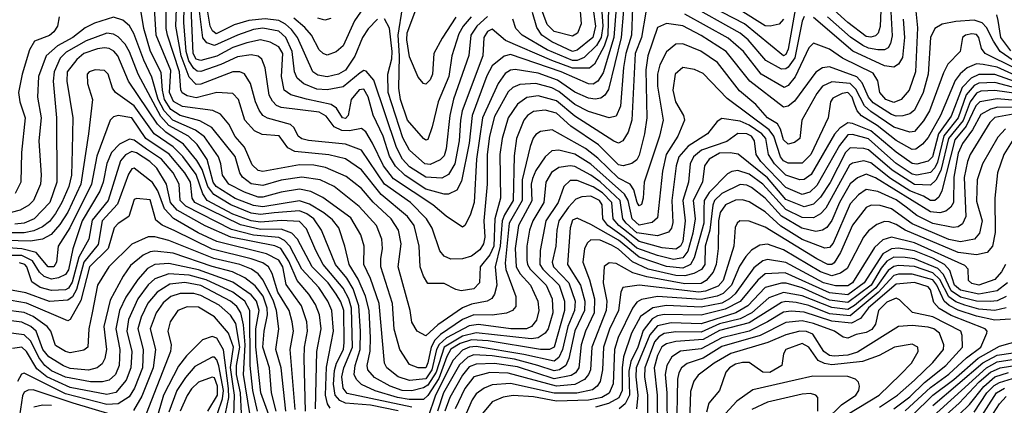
# Model space of a CAD drawing. Extents: x 501367 to 657802, y 482273 to 547541.
# Tile 96 of 256: x 544046 to 548337, y 510131 to 511813. Entities that reach past the tile are written whole.
import ezdxf

# ---------------------------------------------------------------- set-up
doc = ezdxf.new("R2010")
doc.units = 0

msp = doc.modelspace()

# ---------------------------------------------------------------- linework, layer by layer
at = {"layer": '0CON20XD'}
for points in [[(548375, 511635.5), (548319, 511675), (548289.1, 511719.1), (548259.5, 511779.5), (548240, 511800), (548205, 511810.5), (548125.1, 511804.9), (548066.4, 511793.6), (548033.3, 511775), (548014.8, 511735), (548004.3, 511575), (547983.2, 511495), (547945, 511418.8), (547925, 511402.6), (547895, 511394.2), (547865, 511392.9), (547845, 511399.3), (547765, 511450.8), (547744.7, 511475), (547717.8, 511537.8), (547693.4, 511563.4), (547575, 511607), (547545, 511602.5), (547515.7, 511584.3), (547421.8, 511458.2), (547395, 511436.3), (547375, 511432.1), (547227.8, 511545), (547125.2, 511675), (547015, 511744.8), (546935, 511785.8), (546865, 511796.5), (546825, 511779.1), (546782.7, 511655), (546773.8, 511595), (546779, 511385), (546769.2, 511315), (546745, 511221.5), (546735, 511202.5), (546713.6, 511186.4), (546675, 511176), (546655, 511180.3), (546567.5, 511267.5), (546448.2, 511348.2), (546385, 511405.4), (546335, 511418.9), (546285, 511412.5), (546258.8, 511395), (546242.1, 511375), (546210.5, 511295), (546201.3, 511218.7), (546196.9, 511025), (546157.9, 510962.1), (546147.8, 510935), (546140.1, 510825), (546118.1, 510735), (546125.2, 510655), (546114.8, 510615.2), (546102.8, 510597.2), (546083.3, 510585), (546015, 510572.8), (545975, 510556.4), (545867.7, 510482.3), (545815, 510433.6), (545777.3, 510455), (545755, 510493.8), (545747, 510545), (545694.8, 510735), (545707.5, 510835), (545696.8, 510895), (545665.2, 510945), (545586.4, 511016.4), (545535, 511076.1), (545468.7, 511128.7), (545378.5, 511168.5), (545327.8, 511177.8), (545265, 511179.6), (545105, 511150.2), (545085, 511155.6), (545059.5, 511179.5), (545025, 511257.1), (544985, 511303.6), (544957.2, 511357.2), (544921.2, 511401.2), (544887.3, 511417.3), (544755, 511433.8), (544715.8, 511455.8), (544698.9, 511495), (544705, 511591.5), (544639.9, 511745), (544619.8, 512075)], [(546775, 511845.7), (546755.5, 511735.5), (546728.5, 511665), (546713.1, 511375), (546697.1, 511322.9), (546674.8, 511285.2), (546655, 511274.1), (546635, 511283.8), (546465, 511392.6), (546385, 511459.1), (546305, 511481), (546256.2, 511473.8), (546215.6, 511444.4), (546174.2, 511385), (546148.9, 511295), (546138.3, 511225), (546141.5, 511035), (546116.1, 510945), (546111.3, 510825), (546095, 510786.7), (546053, 510735), (546049.6, 510665), (546025, 510638.7), (545969.7, 510629.7), (545945.8, 510635.8), (545895, 510662.7), (545825, 510662.5), (545805, 510694.4), (545791.6, 510735), (545786.4, 510825), (545764.4, 510915), (545735.1, 510955.1), (545620.5, 511050.5), (545535, 511158), (545465, 511205.5), (545393.1, 511223.1), (545245, 511238.2), (545214.5, 511254.5), (545176.5, 511306.5), (545102.9, 511312.9), (545068.9, 511328.9), (545027.6, 511375), (544998.9, 511465), (544975, 511490.9), (544905, 511494.8), (544815, 511472.2), (544775, 511480.8), (544753.9, 511493.9), (544747.5, 511507.5), (544742.1, 511585), (544689.4, 511745), (544684.7, 511774.7), (544682.4, 512107.6)], [(546716.4, 511865), (546711.4, 511745), (546687.2, 511665), (546676.6, 511605), (546663.6, 511436.4), (546645, 511391.8), (546615, 511384.8), (546525, 511413.2), (546465, 511443.3), (546395, 511500.1), (546365, 511515.6), (546295, 511534.6), (546225, 511529.8), (546195, 511517.3), (546175, 511498.8), (546115, 511390.3), (546093.3, 511305), (546083.1, 511225), (546083.6, 511095), (546068.9, 510935), (546073.1, 510865), (546067.6, 510835), (546051.1, 510808.9), (546015, 510781.9), (545975, 510769.3), (545925, 510768.8), (545895, 510780.9), (545876.7, 510805), (545843.9, 510903.9), (545818.8, 510945), (545748.4, 511015), (545634.9, 511095), (545535, 511243.5), (545465, 511270.5), (545305, 511285.5), (545275, 511293.3), (545259.2, 511305), (545241.7, 511341.7), (545226.4, 511356.4), (545125, 511383.6), (545105, 511395.9), (545088.8, 511418.8), (545073, 511455), (545052.3, 511535), (545025, 511576.8), (545005, 511585.2), (544975, 511586.1), (544835, 511531.9), (544815, 511530.8), (544785, 511562.4), (544750.1, 511655), (544726.1, 511785), (544737.1, 512095)], [(546570.8, 512015), (546586.6, 511785), (546579.8, 511735), (546558.9, 511701.1), (546505, 511647.9), (546475, 511635.5), (546455, 511634.9), (546345, 511682), (546235.3, 511745), (546208.2, 511775), (546195.4, 511815)], [(548071.6, 511581.6), (548010.6, 511415), (547985, 511371.8), (547945, 511325.7), (547925, 511322.9), (547855, 511343.9), (547755, 511413.3), (547728, 511438), (547690.1, 511510.1), (547665, 511535.1), (547585, 511541.6), (547545, 511522.9), (547519.1, 511490.9), (547453.8, 511375), (547445.4, 511295), (547423, 511277), (547395, 511270.8), (547375, 511288.8), (547361.7, 511335), (547348.3, 511358.3), (547305, 511385.2), (547253.8, 511443.8), (547182.7, 511502.7), (547086.4, 511626.4), (547014.7, 511675.3), (546935, 511708.2), (546905, 511705.9), (546865, 511672.3), (546835, 511616.5), (546824.6, 511575), (546825, 511522.5), (546850, 511375), (546833.3, 511305), (546767.1, 511105), (546763.1, 511035), (546755, 511007.3), (546745, 511001.8), (546736.7, 511015), (546721.6, 511071.6), (546705.6, 511095.6), (546655, 511122.2), (546565, 511209.2), (546511.8, 511251.8), (546366.9, 511333.1), (546315, 511324.7), (546295, 511311.8), (546283.9, 511296.1), (546270.1, 511259.9), (546236.1, 511115), (546236.2, 511025), (546178.2, 510925), (546160.7, 510750.7), (546163.7, 510723.7), (546208.4, 510605), (546207.5, 510562.5), (546193.5, 510545), (546166.7, 510533.3), (546105, 510524.1), (546025, 510525.6), (545975, 510505.3), (545879.8, 510440.3), (545854.5, 510415.5), (545838.3, 510385), (545825, 510316.4), (545815, 510294.8), (545782, 510295), (545745, 510309.2), (545703, 510375), (545677.2, 510462.8), (545670.6, 510575), (545619.3, 510735), (545619.3, 510769.3), (545626.4, 510815), (545624, 510855), (545600.9, 510915), (545525, 510998.5), (545415.9, 511085), (545355, 511114.2), (545275, 511126.7), (545185, 511113.8), (545105, 511089.9), (545055, 511096.4), (545016.5, 511126.5), (545005.5, 511145.5), (544985, 511216.9), (544883, 511343), (544831.3, 511371.3), (544745, 511395.5), (544705, 511421.6), (544676.6, 511465), (544667.6, 511505), (544662.3, 511582.3), (544615.4, 511675), (544586.7, 511775), (544561.2, 511935)], [(546677.2, 511855), (546667.1, 511735), (546611.5, 511508.5), (546596.2, 511483.8), (546579, 511471), (546553.1, 511466.9), (546525, 511471.5), (546465, 511496.4), (546389.6, 511549.6), (546305, 511579.6), (546204.6, 511595.4), (546185, 511593.4), (546161.7, 511578.3), (546130.5, 511535), (546062.3, 511385), (546036.5, 511205), (546026, 511015), (546009, 510961), (545985, 510916), (545975, 510908), (545905, 510955.9), (545846.1, 511006.1), (545675, 511118.3), (545630.5, 511175), (545583.5, 511275), (545553.5, 511323.4), (545535, 511338.9), (545482.3, 511327.7), (545449.4, 511329.4), (545416.1, 511346.1), (545381.6, 511391.6), (545350.2, 511410.2), (545185, 511429.7), (545165, 511439.3), (545147.1, 511457.1), (545133.5, 511483.5), (545115, 511602.9), (545100.6, 511640.6), (545084.3, 511654.3), (545055, 511659.8), (544995, 511651.5), (544922.5, 511617.5), (544835, 511587.6), (544818.8, 511588.8), (544805, 511599.7), (544783.1, 511633.1), (544770.8, 511675), (544761.1, 511801.1), (544764, 511935)], [(546480.6, 511945), (546492, 511795), (546476, 511754), (546455, 511741.3), (546375, 511762.1), (546345, 511792.5), (546315, 511870.2)], [(546644.6, 511865), (546634.6, 511735), (546588, 511582), (546565, 511544.4), (546545, 511532.2), (546525, 511533.2), (546404.8, 511585), (546185, 511660.7), (546156.6, 511653.4), (546105, 511612.1), (546081.3, 511568.7), (546017.5, 511395), (546004.9, 511275), (545971.8, 511108.2), (545950.5, 511069.5), (545915, 511052.6), (545895, 511052.6), (545815, 511074.1), (545725, 511133.3), (545683.7, 511173.7), (545657.3, 511217.3), (545629.1, 511305), (545586.7, 511396.7), (545565, 511477.3), (545545, 511510.6), (545525, 511506.7), (545491, 511465), (545477, 511395), (545465, 511381.6), (545452.6, 511385), (545426.5, 511426.5), (545403.6, 511443.6), (545295, 511466.7), (545227.5, 511485), (545198.8, 511505), (545186.1, 511565), (545192.1, 511665), (545175, 511695.2), (545137.3, 511715), (545095, 511724.8), (545035, 511712.8), (544975, 511692.2), (544905, 511654.7), (544835, 511635.8), (544815, 511641), (544801.3, 511665), (544793.6, 511865)], [(546612.3, 511865), (546609, 511745), (546592.3, 511697.7), (546550.7, 511619.3), (546528.9, 511601.1), (546455, 511601.5), (546365.3, 511635), (546162.7, 511722.7), (546105, 511771.3), (546085, 511761.6), (546069, 511735), (546063.4, 511655), (545974.5, 511415.5), (545966.3, 511375), (545961.4, 511285), (545942.3, 511185), (545915, 511138.1), (545885, 511121.7), (545815, 511125.7), (545745, 511171.8), (545714.3, 511204.3), (545687.9, 511255), (545588.7, 511548.7), (545555, 511589.3), (545545, 511591.2), (545529.3, 511580.7), (545455, 511520.9), (545385, 511506.6), (545340.3, 511510.3), (545283.9, 511533.9), (545255, 511558.1), (545242.9, 511585), (545233.1, 511675), (545205.9, 511735), (545175, 511763.8), (545105, 511776), (545065, 511770.9), (544995, 511746.3), (544895, 511699.9), (544861.7, 511711.7), (544844.1, 511734.1), (544828.1, 511861.9)], [(545544.7, 511865.3), (545505, 511808.7), (545455, 511699.1), (545425, 511672.5), (545385, 511659.1), (545368.5, 511665), (545351.3, 511681.3), (545317.4, 511745), (545288.7, 511778.7), (545240, 511820)], [(546012.9, 511825), (545978.7, 511785), (545959.1, 511750.9), (545928.4, 511655), (545916.6, 511565), (545869.6, 511455), (545843.8, 511346.2), (545825, 511290), (545815, 511287.9), (545805, 511295.5), (545736.5, 511375), (545705.7, 511465), (545698.5, 511515), (545700.8, 511655), (545694.8, 511745.2), (545714.3, 511865)], [(545946.2, 511823.8), (545886.9, 511733.1), (545851.2, 511665), (545845.2, 511574.9), (545835, 511551.2), (545815, 511531.2), (545804.8, 511534.8), (545782.3, 511562.3), (545745, 511650.8), (545732.9, 511725), (545735, 511756.4), (545780.7, 511879.3)], [(547465, 511827.2), (547455, 511806.2), (547423.1, 511646.9), (547394.6, 511605.4), (547385, 511598.1), (547365, 511597.2), (547296.9, 511635), (547219.8, 511725), (547185, 511754.9), (546951, 511885)], [(547430.8, 511889.2), (547395.1, 511684.9), (547385, 511661.3), (547375, 511655.6), (547205, 511794.4), (547010.2, 511895)], [(546297.6, 510502.4), (546276.6, 510475), (546255, 510464.6), (546186.7, 510465), (546045, 510482.7), (546005, 510477.6), (545905.4, 510424.6), (545873.7, 510396.3), (545862.3, 510375), (545842, 510285), (545815, 510246.9), (545745, 510238.6), (545695, 510254.5), (545646.3, 510295), (545636.2, 510315), (545612.9, 510575), (545574.1, 510684.1), (545544.8, 510745), (545546.4, 510825), (545533, 510875), (545489, 510949), (545367.1, 511037.1), (545315, 511063.3), (545265, 511074.3), (545185, 511061), (545105, 511038.6), (545085, 511039.3), (545025, 511060.2), (544957.3, 511095), (544928.9, 511135), (544923, 511185), (544912.1, 511215), (544851.6, 511301.6), (544811.8, 511331.8), (544712.6, 511375), (544675.8, 511415.8), (544648.9, 511465), (544621.9, 511561.9), (544586.7, 511636.7), (544543.5, 511753.5), (544525, 511786), (544495, 511811.8), (544455, 511823.5), (544371.7, 511798.3), (544331.7, 511778.3), (544277.6, 511735), (544210.7, 511699.3), (544160.4, 511655), (544127.4, 511565), (544123.5, 511475), (544138.8, 511385), (544129.3, 511285), (544139.4, 511135), (544136.8, 511095), (544105.7, 511025), (544085.3, 511004.7), (544048.1, 510981.9), (543975, 510963.7)], [(544218.2, 511825), (544210.8, 511785), (544195, 511760), (544175, 511743.8), (544110, 511720), (544088.2, 511681.8), (544056.2, 511575), (544041.2, 511495), (544046.4, 511455), (544068.9, 511385), (544053.3, 511233.3), (544051.3, 511105), (544026.3, 511055)], [(545605, 511815.7), (545565, 511773.3), (545540, 511735), (545506.2, 511653.8), (545465, 511593.4), (545435, 511576), (545385, 511564.3), (545345, 511570.7), (545322.9, 511585), (545256.9, 511735), (545230.7, 511770.7), (545204.2, 511794.2), (545175, 511809.3), (545115, 511816.8), (545045, 511810.1), (544979.8, 511790.2), (544901.8, 511751.8), (544885.5, 511765), (544876.4, 511785), (544864.9, 511855.1)], [(545402.2, 511817.8), (545375, 511810.8), (545345, 511819.5)], [(546085, 511827.4), (546037.9, 511785), (546012.5, 511745), (546003.2, 511656.8), (545936.8, 511466.8), (545919.6, 511395), (545905, 511249.4), (545895, 511219.1), (545878.4, 511201.6), (545835, 511181.4), (545811.4, 511185), (545745, 511243.4), (545715, 511298.2), (545651.6, 511495), (545650.6, 511575), (545667.1, 511642.9), (545668.6, 511675), (545656.8, 511776.8), (545635, 511817.2)], [(546545, 511857.5), (546554.7, 511785), (546543.3, 511735), (546475, 511680.6), (546455, 511674.9), (546365, 511716.7), (546321.8, 511745), (546299.5, 511779.5), (546280.1, 511845)], [(547950.4, 511850.4), (547958, 511778), (547949.9, 511585), (547921.6, 511505), (547887.1, 511465), (547855, 511451.8), (547820.6, 511465), (547794.4, 511495), (547785.8, 511545.8), (547765, 511579.4), (547631.6, 511645), (547575, 511684), (547505, 511711.2), (547485, 511690.5), (547425, 511563.7), (547395, 511526.7), (547377.6, 511517.6), (547277.7, 511575), (547199.5, 511675), (547132.6, 511732.6), (546945, 511837.6)], [(547373.8, 511815), (547356.1, 511793.9), (547315.8, 511784.2), (547295, 511786.9), (547185, 511854.9)], [(547895.6, 511815), (547902.2, 511735), (547892.5, 511647.5), (547875, 511618.6), (547855, 511606), (547815, 511611.7), (547675.8, 511675.8), (547505, 511823)], [(547842.6, 511847.4), (547847.4, 511742.6), (547841.1, 511708.9), (547829.8, 511690.2), (547815, 511681.4), (547785, 511681.6), (547745, 511688.7), (547719.9, 511699.9), (547666.9, 511736.9), (547565.8, 511825)], [(547798.7, 511855), (547796.2, 511783.8), (547786.6, 511755), (547775, 511742.6), (547755, 511736.4), (547735, 511739.3), (547655, 511801.1), (547594.9, 511855)], [(548365, 511676.7), (548322.1, 511735), (548309.9, 511810.1), (548303.7, 511835)], [(545552.9, 510607.1), (545521.1, 510681.1), (545481.5, 510745), (545463.2, 510825), (545436, 510905), (545409.5, 510939.5), (545370.7, 510970.7), (545308.8, 511008.8), (545265, 511023), (545105, 510997.3), (545065, 511001.9), (544985, 511033.4), (544902.2, 511085), (544888.5, 511105), (544863.1, 511203.1), (544818.8, 511268.8), (544780.7, 511305), (544695, 511351.3), (544660.2, 511390.2), (544562.6, 511575), (544525, 511672.8), (544505, 511706.2), (544475, 511738.4), (544455, 511750.2), (544425, 511753.9), (544335, 511721.2), (544248.6, 511671.4), (544222.8, 511645), (544196, 511585), (544192, 511545), (544206.2, 511385), (544207.7, 511105), (544177.2, 511015), (544108.9, 510945), (544065, 510926.1), (544025, 510921.4)], [(548385, 511599.9), (548252.6, 511665), (548237.4, 511687.4), (548225, 511736.1), (548215, 511748.6), (548195, 511751.4), (548166.9, 511745), (548154.5, 511735), (548144.5, 511675), (548090.4, 511619.6), (548071.6, 511581.6)], [(548393.5, 511513.5), (548295, 511539.1), (548225.8, 511535.8), (548205, 511525.5), (548171, 511485), (548135.7, 511385), (548073.6, 511306.4), (548045, 511191.3), (548033.5, 511166.5), (548015, 511145.9), (547955, 511135.1), (547935, 511138.7), (547865, 511186.5), (547815, 511231), (547745, 511294), (547675, 511312.9), (547655, 511310.9), (547618, 511265), (547519.5, 511090.5), (547488.7, 511061.3), (547455, 511051.2), (547385, 511080.5), (547275.7, 511195), (547255.4, 511225), (547247.9, 511285), (547235, 511304.5), (547214.3, 511315.7), (547175, 511316.9), (547127.6, 511282.4), (547016.7, 511243.3), (546982.2, 511215), (546967.7, 511185), (546960.3, 511105), (546935.1, 511025), (546946, 510935), (546936.2, 510845), (546924.8, 510825), (546905, 510812.6), (546845, 510817.8), (546745, 510845.1), (546656.9, 510915), (546632.4, 510945), (546626.8, 511015), (546585, 511058.4), (546545, 511084.4), (546475, 511112.3), (546445, 511111.7), (546417.6, 511085), (546392.8, 511015), (546339.1, 510935), (546313.7, 510806.3), (546312.4, 510745), (546325.4, 510725), (546396.4, 510655), (546420.2, 510585), (546419.5, 510545), (546375.1, 510385), (546355.3, 510374.7), (546316, 510374), (546087.9, 510412.1), (546015, 510416.4), (545965, 510399.9), (545924.8, 510375.2), (545906.5, 510343.5), (545872.2, 510247.8), (545825, 510174.1), (545805, 510156.8), (545743.4, 510156.6), (545691.6, 510165), (545594.3, 510194.3), (545535, 510221.3), (545512.9, 510242.9), (545504, 510265), (545507.1, 510305), (545529.7, 510375), (545531.5, 510455), (545524.4, 510565), (545498.6, 510638.6), (545471.3, 510685), (545422.3, 510745), (545361.2, 510895), (545327.1, 510945), (545296.7, 510966.7), (545265, 510979.4), (545155, 510971.1), (545095, 510962.9), (545055, 510969.7), (544965.2, 511005), (544891.2, 511051.2), (544866.1, 511086.1), (544840.3, 511160.3), (544818.4, 511198.4), (544760.2, 511270.2), (544682.3, 511322.3), (544646.8, 511356.8), (544520.3, 511545), (544473.8, 511655), (544456.2, 511676.2), (544435, 511687.3), (544415, 511691), (544385, 511686.3), (544325, 511665.7), (544295, 511639.3), (544253, 511585), (544251.3, 511545), (544277.7, 511385), (544275.1, 511245)], [(548385, 511569.6), (548305, 511606.3), (548245, 511618.1), (548215, 511620.1), (548175, 511602.8), (548143.7, 511576.3), (548122.5, 511547.5), (548058.8, 511395), (548005, 511299.7), (547980.1, 511269.9), (547951.3, 511248.7), (547935, 511247.3), (547865, 511285.9), (547781.9, 511351.9), (547713.7, 511393.7), (547695.1, 511415.1), (547683.9, 511445), (547673.3, 511475), (547655, 511495.7), (547629.5, 511490.5), (547589.7, 511470.3), (547579.2, 511455), (547568.6, 511385), (547493.3, 511225), (547455, 511187), (547395, 511187.4), (547375, 511197.3), (547360.6, 511215), (547331.6, 511305), (547312, 511332), (547128.9, 511468.9), (547025, 511578.2), (546985.9, 511595.9), (546935, 511604.8), (546901.7, 511575), (546891.5, 511505), (546904, 511455), (546938.8, 511395), (546943.5, 511375), (546914.3, 511305), (546863.4, 511225), (546847.2, 511152.8), (546825, 510948.5), (546801.9, 510928.1), (546745, 510917.3), (546714.7, 510945), (546697.3, 511025), (546681.6, 511051.6), (546535, 511182.9), (546465, 511226.8), (546395, 511244.5), (546365, 511240.9), (546335.6, 511214.4), (546295, 511155.3), (546280.1, 511119.9), (546275.1, 511095), (546277.2, 511022.8), (546219.1, 510915), (546204.7, 510815), (546208.7, 510735), (546226.4, 510705), (546272.2, 510655), (546304.4, 510585), (546308.2, 510545), (546297.6, 510502.4)], [(545755, 510122.2), (545473.1, 510183.1), (545455, 510206.2), (545450, 510255), (545458.1, 510295), (545495.8, 510385), (545491.7, 510555), (545479.8, 510595), (545455, 510641.9), (545367.6, 510745), (545335.9, 510805.9), (545295, 510900.6), (545265, 510933.2), (545185, 510937.7), (545095, 510929.8), (545055, 510935.7), (544975, 510965.3), (544863.2, 511025), (544844.1, 511054.1), (544815, 511138.4), (544756.6, 511216.6), (544715, 511258.8), (544632.1, 511315), (544545, 511438), (544463.8, 511495), (544450.4, 511515), (544430.7, 511575), (544415, 511591.5), (544375, 511594.7), (544348.1, 511585), (544339.6, 511575), (544340.8, 511535), (544362.9, 511465), (544345.2, 511315), (544311.6, 511095), (544255, 510972.8), (544220.8, 510919.2), (544183.5, 510876.5), (544144.5, 510855.5), (544092.8, 510847.2), (543985, 510849.9)], [(548385, 511542), (548295, 511573.9), (548225, 511573.7), (548191.6, 511558.4), (548153.2, 511516.8), (548105, 511391.9), (548049.8, 511315), (548023.9, 511215), (548005, 511195.5), (547955, 511183.6), (547935, 511186.2), (547865, 511234.6), (547755, 511329), (547675, 511360.8), (547655, 511363), (547620, 511340), (547596.3, 511313.7), (547495, 511137.3), (547465, 511115.6), (547445, 511115.2), (547385, 511134.6), (547334.6, 511185), (547309.5, 511225), (547297.7, 511295), (547279.9, 511315), (547225, 511352.3), (547185, 511371.1), (547105, 511382.3), (547085, 511368.9), (547043.6, 511315), (546958.8, 511261.2), (546917.6, 511215), (546906.3, 511175), (546887.3, 511025), (546891.8, 510928.2), (546886.1, 510903.9), (546873.5, 510886.5), (546825, 510870), (546735, 510883.9), (546688.8, 510925), (546674.9, 510945), (546662.3, 511025), (546575, 511105.8), (546535, 511135.1), (546465, 511173), (546445, 511175.7), (546395, 511168.3), (546363.7, 511146.3), (546339.3, 511105), (546329.5, 511015), (546281.7, 510935), (546268, 510895), (546255.7, 510825), (546256, 510764), (546258.4, 510745), (546270, 510725), (546340.5, 510655), (546366.3, 510595), (546368.9, 510535), (546349.4, 510465), (546336.3, 510445), (546305, 510425.4), (546275, 510420.8), (546035, 510447.4), (545975, 510432.7), (545895, 510384.7), (545861.3, 510275), (545825, 510218.6), (545805, 510206.7), (545755, 510193.6), (545712.7, 510195), (545660.8, 510215), (545592.4, 510252.4), (545563.5, 510285), (545559.4, 510305), (545573.3, 510366.7), (545574.9, 510425), (545569.3, 510545), (545552.9, 510607.1)], [(548505, 511475.3), (548295, 511504.4), (548235, 511500.7), (548215, 511492.4), (548188.3, 511455), (548157.2, 511372.8), (548093.8, 511295), (548059.4, 511155), (548037.5, 511112.5), (548015, 511091.3), (547945, 511094), (547847.3, 511157.3), (547745, 511245.6), (547725, 511251.6), (547665, 511253.5), (547645, 511233.7), (547577.8, 511102.2), (547535, 511039.5), (547505, 511007.9), (547465, 510996.1), (547385, 511029), (547305, 511123.6), (547176.5, 511226.5), (547142.6, 511232.6), (547095, 511230.4), (547050.5, 511205), (547030.6, 511175), (547021, 511105), (546980.9, 511025), (546989.8, 510945), (546978.7, 510881.3), (546957.1, 510802.9), (546935, 510774.6), (546895, 510767.6), (546825, 510784.2), (546735, 510816.8), (546679.8, 510865), (546608.5, 510915), (546587.5, 510945), (546584.3, 511005), (546573, 511025), (546535, 511043), (546495, 511040), (546469.5, 511030.5), (546436.9, 510995), (546395.7, 510935), (546386.3, 510895), (546382.7, 510825), (546366.6, 510755), (546371.7, 510735), (546439.3, 510665), (546466.4, 510585), (546464, 510545), (546434.7, 510475.3), (546411.5, 510375), (546395, 510339.7), (546375, 510324.1), (546242.6, 510352.6), (546035, 510387), (546005.6, 510384.4), (545975, 510372.1), (545935, 510328.4), (545857.5, 510175), (545825, 510076.1)], [(548485, 511451.7), (548305, 511468), (548229.8, 511455), (548212.7, 511437.3), (548171.1, 511348.9), (548121.2, 511288.8), (548065, 511067.1), (548051.2, 511038.8), (548034.4, 511025), (548015, 511024.6), (547983.8, 511043.8), (547925, 511066.7), (547840.2, 511120.2), (547755, 511188.6), (547725, 511197.6), (547675, 511187.8), (547661.5, 511178.5), (547558.4, 510991.6), (547535, 510965.9), (547505, 510948.7), (547455, 510950.4), (547385, 510984.7), (547285, 511096.1), (547225, 511139.3), (547175, 511154.6), (547149.3, 511150.7), (547129.8, 511140.2), (547050.8, 511059.2), (547028.3, 511025), (547026.9, 510986.9), (547026.6, 510925), (546985.1, 510774.9), (546968.4, 510745), (546935, 510729.2), (546865, 510736.4), (546745, 510776.8), (546655, 510851.3), (546535, 510920.2), (546475, 510947), (546455, 510938.2), (546444.3, 510905), (546432.5, 510745), (546490.2, 510655), (546508.7, 510585), (546506.7, 510545), (546465, 510456.5), (546438.8, 510335), (546425.8, 510305), (546397.5, 510285), (546375, 510280.6), (546303.3, 510305), (546202.1, 510332.1), (546105, 510346.8), (546025, 510350.5), (545998.9, 510341.1), (545962.9, 510307.1), (545892.7, 510185), (545866.5, 510105)], [(548553, 511427), (548308.6, 511431.4), (548277.1, 511422.9), (548235, 511400), (548197.9, 511332.1), (548155, 511273), (548135, 511231.4), (548116, 511126), (548114.6, 511015.4), (548104.1, 510995.9), (548081.6, 510978.4), (548055, 510971), (548015, 510974.4), (547775, 511122.7), (547735, 511139.1), (547697, 511123), (547665, 511097.8), (547618.5, 511015), (547585, 510937.4), (547563.2, 510906.8), (547544.9, 510895.1), (547515, 510889.4), (547453.8, 510903.8), (547365.8, 510955.8), (547295, 511034.6), (547235, 511080.6), (547215, 511091.9), (547185, 511094.5), (547105, 511054.4), (547074, 511025), (547066.5, 511003.5), (547053.7, 510895), (547032.8, 510825), (547031.4, 510745), (547016.7, 510723.3), (546984.1, 510705.9), (546945, 510696), (546905, 510697), (546785.3, 510725.3), (546716.6, 510756.6), (546655, 510811.4), (546625, 510829.1), (546575, 510850.7), (546535, 510853), (546520.1, 510839.9), (546507, 510815), (546500, 510755), (546528.3, 510678.3), (546550.4, 510595), (546548.9, 510535), (546512.1, 510455), (546492.7, 510395), (546482.7, 510295), (546467.3, 510272.7), (546449.4, 510260.6), (546375, 510246.5), (546215, 510298.6), (546115, 510313.2), (546035, 510311.1), (546005, 510298.2), (545975, 510262.9), (545920.4, 510165), (545898.3, 510105)], [(545695, 510106.7), (545575, 510131), (545465, 510140.4), (545441.5, 510151.5), (545420.6, 510175), (545413.4, 510223.4), (545417.1, 510282.9), (545426.1, 510315), (545456.6, 510375), (545460.2, 510405), (545458, 510545), (545445, 510582.3), (545424.6, 510615.4), (545389.5, 510665), (545320.8, 510735), (545255.7, 510855.7), (545231.7, 510881.7), (545185, 510899.9), (545095, 510898.3), (545008.1, 510918.1), (544808.9, 511015), (544797.2, 511035), (544789.4, 511105), (544765.4, 511145), (544696.7, 511226.7), (544594.9, 511295), (544535, 511384.4), (544475, 511394.8), (544455, 511390), (544439.3, 511375), (544382.6, 511217.4), (544358.7, 511095), (544264.6, 510905.4), (544213.2, 510825), (544205.6, 510755), (544193.9, 510735), (544169.8, 510735), (544117.8, 510797.8), (544055, 510814.2), (543895, 510825.3)], [(548375, 511400.3), (548295, 511386.1), (548273.8, 511365), (548187.5, 511225), (548175.5, 511195), (548162.4, 511125), (548168.4, 510955), (548155, 510922.5), (548135, 510909.6), (548113.1, 510906.9), (548025, 510924.5), (547955, 510958.9), (547909.3, 510995), (547865, 511027.7), (547785, 511064.3), (547735, 511073), (547701.4, 511048.6), (547665, 511009.5), (547591.2, 510838.8), (547575, 510819.4), (547555, 510817), (547455, 510854.6), (547362.8, 510912.8), (547295, 510975.2), (547225, 511019), (547195, 511027.3), (547165, 511025.2), (547121.6, 511005), (547098.6, 510971.4), (547090.4, 510935), (547090.3, 510815), (547081.5, 510745), (547068.1, 510711.9), (547038, 510675), (547015, 510663), (546945, 510660.6), (546779.2, 510690.8), (546718.4, 510708.4), (546645, 510750.2), (546615, 510751.8), (546593.2, 510736.8), (546587.8, 510665), (546604.3, 510585), (546601.4, 510545), (546539.7, 510385), (546533.2, 510285), (546525, 510264.7), (546506.6, 510243.4), (546465, 510222.2), (546385, 510214.6), (546175, 510271.2), (546095, 510274.2), (546025, 510255.5), (545985, 510204.8), (545943.7, 510115)], [(548342.3, 511337.7), (548308.8, 511301.2), (548241.1, 511185), (548219, 511115), (548215, 511021.2), (548240.2, 510935), (548228.5, 510881.5), (548206.2, 510855), (548145, 510843.7), (548095, 510854), (547935, 510921.9), (547845, 510987.9), (547795, 511002.6), (547755.7, 511004.3), (547735, 510994.2), (547675, 510917.2), (547623, 510797), (547595, 510752.4), (547585, 510744.9), (547566.9, 510745), (547519.4, 510770.6), (547295, 510907.4), (547225, 510934.7), (547184.2, 510935), (547171.8, 510925), (547163.6, 510906.4), (547158.5, 510825), (547111.3, 510675), (547090, 510650), (547035, 510628.8), (547005.6, 510624.4), (546745.5, 510654.5), (546674.4, 510645), (546665.3, 510624.7), (546655.1, 510545), (546616.7, 510463.3), (546590, 510385), (546585.9, 510285), (546574.8, 510235), (546562.7, 510215), (546541.5, 510198.5), (546473.9, 510183.9), (546375, 510184.1), (546184.6, 510225.4), (546105, 510219.5), (546069.3, 510205), (546035, 510181.1), (546017.8, 510155), (545992.1, 510095)], [(545399.1, 510119.1), (545387.7, 510137.7), (545378.6, 510175), (545382.8, 510297.2), (545413.3, 510455), (545406, 510545), (545388.5, 510585), (545349.7, 510645), (545274.9, 510724.9), (545223, 510825), (545199.9, 510849.9), (545175, 510863.1), (545065, 510872.7), (544968.3, 510898.3), (544769.2, 510999.2), (544744.9, 511025), (544741.4, 511095), (544714.3, 511145), (544664.3, 511205), (544598.8, 511248.8), (544545, 511288), (544525, 511291.4), (544480.3, 511269.7), (544446.2, 511233.8), (544425, 511185.4), (544408.9, 511105), (544394.7, 511065.3), (544318.2, 510935), (544276.8, 510813.2), (544258.4, 510721.6), (544245, 510701.5), (544215, 510686.4), (544185, 510680.6), (544152.2, 510692.2), (544131.6, 510711.6), (544101.5, 510761.5), (544055, 510784), (543855, 510785.1)], [(548377.9, 511295), (548333.9, 511225), (548307.1, 511145), (548295.8, 511035), (548296.6, 510885), (548284.8, 510825.2), (548262.1, 510797.9), (548215, 510787), (548135, 510797.9), (547905, 510894.7), (547865, 510920.4), (547835, 510931.5), (547815, 510933.3), (547780.4, 510919.6), (547745, 510892.5), (547723.5, 510865), (547652.4, 510727.6), (547622.7, 510707.3), (547585, 510695.6), (547535, 510713.3), (547375, 510809.6), (547305, 510833.8), (547270.7, 510829.3), (547235, 510807.1), (547209.7, 510780.3), (547182.7, 510737.3), (547147.9, 510655), (547111.4, 510618.6), (547085, 510606.6), (547015, 510591.9), (546825, 510606), (546755, 510592.5), (546735, 510580.4), (546715.8, 510554.2), (546654, 510426), (546637.8, 510375), (546632.1, 510225), (546615, 510183.9), (546582.5, 510165), (546525, 510153), (546385, 510148.9), (546285, 510167.9), (546195.7, 510174.3), (546153.4, 510166.6), (546105, 510146.1), (546062.8, 510095)], [(544275.1, 511245), (544271.5, 511135), (544260.3, 511085), (544230.1, 511015), (544201.7, 510968.3), (544175, 510932.8), (544145, 510909.3), (544107.7, 510892.3), (544065, 510883.8), (543985, 510883.4)], [(545334.7, 510115), (545340.1, 510365), (545359.1, 510465), (545352.2, 510525), (545335, 510570.3), (545305.9, 510615.9), (545255, 510675.7), (545219.3, 510759.3), (545183.8, 510815), (545157.1, 510827), (544966.5, 510865), (544853.5, 510913.5), (544732.4, 510982.4), (544703.3, 511015), (544686.2, 511095), (544642.7, 511165), (544613, 511195), (544555, 511231.9), (544535, 511237.9), (544506.7, 511223.3), (544485, 511196.8), (544430.7, 511025), (544361.4, 510938.6), (544346.8, 510855), (544303.5, 510776.5), (544275, 510668.1), (544258.7, 510641.3), (544245, 510634.6), (544185, 510632.2), (544135, 510645.1), (544099.3, 510669.3), (544077.4, 510735), (544068.8, 510745), (544045, 510753)], [(545291.8, 510105), (545285.7, 510335), (545287.1, 510385), (545300.7, 510455), (545297.3, 510495), (545274.2, 510565), (545207.4, 510657.4), (545192.2, 510735), (545175, 510764.8), (545121, 510791), (544905, 510845.7), (544823.9, 510883.9), (544716, 510946), (544677.5, 510987.5), (544647.1, 511067), (544625, 511103.1), (544545, 511165.3), (544535, 511162.4), (544520.2, 511139.8), (544472.2, 511007.8), (544405.6, 510935), (544387.1, 510832.9), (544325, 510756), (544293.2, 510636.8), (544275.4, 510604.6), (544255, 510589), (544175, 510584.4), (544072, 510622), (543985, 510637.4)], [(545246.9, 510113.1), (545224.5, 510375), (545238.5, 510455), (545233.8, 510495), (545219.4, 510545), (545170.9, 510625), (545145.7, 510705.7), (545129.8, 510735), (545105, 510751.9), (545055, 510769.5), (544885, 510812.4), (544721.5, 510891.5), (544667.1, 510917.1), (544638.9, 510938.9), (544615, 511026.8), (544555, 511032.9), (544545, 511029.1), (544521.8, 510955), (544475, 510924.6), (544458.1, 510905), (544430.9, 510815), (544350.1, 510735), (544312.5, 510587.5), (544265.2, 510504.8), (544255, 510500), (544075, 510576.9), (543940.1, 510600.1)], [(545204.9, 510105.1), (545185.1, 510295), (545162.3, 510375), (545174.8, 510465), (545164.5, 510545), (545151.8, 510585), (545107.1, 510677.1), (545085, 510703.8), (545055.8, 510725), (545005.5, 510745.5), (544891.8, 510771.8), (544695, 510850.1), (544634.1, 510865.9), (544605, 510865.2), (544535, 510833.3), (544433.8, 510735), (544385.5, 510654.5), (544362.2, 510535), (544347.3, 510465), (544342.3, 510385), (544325, 510370.9), (544265, 510359.8), (544245, 510365.2), (544202.2, 510392.2), (544180.8, 510455), (544164.8, 510475), (544105, 510517.7), (544065, 510535.3), (543973.3, 510546.7)], [(548341.7, 510745), (548325, 510713.1), (548295, 510680.4), (548225, 510655.6), (548195, 510662.1), (548180.4, 510675), (548179.2, 510725), (548165, 510740.5), (547945, 510839.2), (547845.4, 510864.6), (547807.5, 510852.5), (547771.2, 510818.8), (547674.8, 510665), (547655, 510652.1), (547601.6, 510651.6), (547548.8, 510665), (547385, 510753.7), (547305, 510767.7), (547285, 510761.2), (547245, 510730.4), (547163.1, 510616.9), (547138.9, 510595), (547105, 510576.7), (547015, 510559), (546865, 510566.4), (546805, 510556.8), (546751.3, 510518.7), (546712.3, 510445), (546677.8, 510342.2), (546671.8, 510295), (546671.7, 510195), (546656.5, 510163.5), (546611.6, 510138.4), (546555, 510122.5)], [(545162.9, 510105), (545142.7, 510185), (545134.9, 510294.9), (545105.6, 510385), (545110.7, 510455), (545126.1, 510525), (545124.9, 510555), (545106.5, 510606.5), (545072.6, 510652.6), (545027.6, 510687.6), (544973.2, 510713.2), (544885, 510736.2), (544715, 510794.4), (544635, 510803.7), (544615, 510801.1), (544584.5, 510785.5), (544529.1, 510740.9), (544497.1, 510695), (544440.2, 510589.8), (544413, 510475), (544424.5, 510375), (544416.9, 510335), (544405, 510311.2), (544383.5, 510295), (544345, 510284.3), (544265, 510291.1), (544237, 510303), (544172.1, 510342.1), (544147.2, 510375), (544117.4, 510455), (544094.8, 510474.8), (544055, 510493), (543985, 510502.6)], [(548351, 510665), (548305, 510630.1), (548225, 510615.3), (548145, 510633.6), (548119.6, 510655), (548098.7, 510718.7), (548075.8, 510745.8), (548025, 510772.8), (547945, 510804.1), (547875, 510816.3), (547845, 510813.6), (547807.7, 510792.3), (547726.5, 510665), (547655, 510613.5), (547575, 510621.1), (547381.2, 510708.8), (547295, 510704), (547262.9, 510677.1), (547185.6, 510584.4), (547119.9, 510549.9), (547015, 510523.6), (546855, 510527.4), (546825, 510521.1), (546802.2, 510507.8), (546762.6, 510457.4), (546739.1, 510385), (546708.4, 510321.6), (546700.7, 510279.3), (546703.1, 510175), (546685, 510137.7), (546658.7, 510115)], [(545161.4, 510005), (545097.3, 510185), (545074.7, 510385.3), (545074.9, 510465.1), (545088.8, 510545), (545077.8, 510585), (545055, 510612.9), (544975, 510668.8), (544825, 510721.5), (544695, 510749.4), (544635, 510744.8), (544602.2, 510727.8), (544560.1, 510679.9), (544507.7, 510602.3), (544480.8, 510545), (544465.3, 510465), (544482.1, 510375), (544478.6, 510305), (544463.7, 510265), (544435, 510240.7), (544407, 510233), (544355, 510233.8), (544245, 510253.4), (544185, 510282), (544154.6, 510305), (544129.7, 510339.7), (544095, 510410.2), (544065, 510439), (543985, 510448.8)], [(548345, 510605.6), (548305, 510586.8), (548276.4, 510583.6), (548215, 510584.6), (548145, 510602.7), (548105, 510630.7), (548071.3, 510701.3), (548047.2, 510727.2), (547945, 510770.3), (547903.9, 510776.1), (547855, 510776.5), (547825, 510759.1), (547800.5, 510729.5), (547756, 510655), (547655, 510579.8), (547575, 510590), (547455, 510642.7), (547386, 510664), (547365, 510664.4), (547295, 510645.4), (547218.6, 510565), (547166, 510534), (547015, 510486.5), (546885, 510491.1), (546825, 510478.2), (546792, 510438), (546731.8, 510295), (546730.2, 510255), (546740.2, 510175), (546733.8, 510116.2)], [(545082.4, 510105), (545062, 510195), (545050.7, 510305), (545048.7, 510545), (545027.1, 510585), (544975, 510624.7), (544858.7, 510678.7), (544785, 510698.6), (544695.5, 510704.5), (544635, 510682.4), (544605, 510656.3), (544560.8, 510595), (544519.5, 510505), (544512, 510455), (544534.6, 510365.4), (544530.3, 510295), (544509.4, 510240.6), (544465, 510186.5), (544425, 510177.4), (544265, 510208.4), (544164.6, 510254.6), (544120.5, 510290.5), (544074.8, 510365), (544055, 510384.8), (544015, 510378.1)], [(548344.2, 510555.8), (548295.3, 510544.7), (548225, 510551), (548165, 510567.2), (548125, 510582.9), (548095, 510604.2), (548055, 510679.9), (548025, 510709), (547945, 510736.1), (547875, 510741.5), (547855, 510737.1), (547830.6, 510719.4), (547776.7, 510643.3), (547683.4, 510566.6), (547655, 510548.6), (547585, 510557.5), (547455, 510609.1), (547375, 510623.7), (547310.6, 510599.4), (547236.8, 510535), (547185, 510508.5), (547095, 510486.7), (547015, 510450.6), (546905, 510451.4), (546855, 510444.4), (546830.4, 510429.6), (546812.4, 510407.6), (546770.1, 510295), (546768.4, 510255), (546781.9, 510175), (546782.2, 510035)], [(548363, 510507), (548295, 510502.7), (548215, 510519.1), (548135, 510546.2), (548095.9, 510565.9), (548074.7, 510584.7), (548042.6, 510655), (548025, 510678.3), (547935, 510703), (547875, 510702.5), (547855, 510696.5), (547787.5, 510622.6), (547665, 510520.9), (547575, 510530.3), (547485, 510565.7), (547429.6, 510579.6), (547385, 510584.3), (547365, 510578.8), (547225, 510490.1), (547095, 510457.2), (547025, 510418.1), (546905, 510409.9), (546865, 510399.5), (546844.5, 510385.5), (546825, 510348), (546811.1, 510295), (546824.3, 510175), (546825.5, 510025)], [(545048.9, 510095), (545020.6, 510265), (545028.5, 510395), (545021.6, 510481.6), (545009.3, 510535), (544991.6, 510561.6), (544964.1, 510585), (544835, 510653.3), (544765, 510666.5), (544700, 510660), (544645, 510624.1), (544603.9, 510576.1), (544575.4, 510515), (544561.2, 510465), (544584.1, 510375), (544580.4, 510295), (544546.5, 510205), (544522.4, 510167.6), (544475, 510137.9), (544425, 510134.3), (544245, 510180.3), (544065, 510271.7), (544053.8, 510266.2), (544035.8, 510234.3)], [(547903.9, 510106.1), (548015, 510209.1), (548095, 510266.4), (548171.4, 510338.6), (548234.8, 510385), (548260.8, 510445), (548262.5, 510455), (548253.5, 510465), (548105, 510522.6), (548052.7, 510552.7), (548029.4, 510579.4), (548015.4, 510635), (548005, 510647.4), (547945, 510666.1), (547865, 510659.5), (547745, 510556), (547710.1, 510509.9), (547670.3, 510489.7), (547585, 510498.4), (547465, 510537.3), (547408.4, 510541.6), (547375, 510537.9), (547304, 510495), (547225, 510453.7), (547105, 510424.7), (547015, 510377.7), (546925, 510367.8), (546887.2, 510342.8), (546865.8, 510305), (546859.2, 510265), (546866.2, 510185), (546867.1, 510022.9)], [(545012.8, 510095), (545007.3, 510185), (544990.8, 510265), (544990.8, 510305), (545005.3, 510385), (544987.5, 510487.5), (544965, 510524.4), (544915, 510567.8), (544835, 510609.7), (544805, 510618.9), (544745, 510619.2), (544705, 510605.8), (544671.4, 510578.6), (544640.2, 510535), (544614.9, 510465), (544637.3, 510375), (544628.1, 510295), (544578.5, 510171.5), (544541.3, 510108.7)], [(547855, 510115.6), (547925, 510168.2), (547989.2, 510230.8), (548081.9, 510305), (548154.3, 510385), (548153.7, 510435), (548147.5, 510455), (548025, 510517.2), (547936.1, 510536.1), (547880.5, 510590.5), (547865, 510598.4), (547825, 510581), (547788.8, 510545), (547774.8, 510485.2), (547759, 510461), (547735, 510447.9), (547690.7, 510439.3), (547655, 510423.5), (547635, 510428.6), (547596.9, 510455), (547505, 510488.1), (547455, 510498.9), (547385, 510491.8), (547273.2, 510435), (547105, 510388), (547025, 510336.5), (546955, 510313.4), (546930.2, 510295), (546917.6, 510272.4), (546911.8, 510245), (546907.8, 510015)], [(544979, 510085), (544982.2, 510175), (544974.7, 510224.7), (544963.9, 510296.1), (544976.9, 510385), (544955.9, 510445.9), (544895, 510516.9), (544825, 510559), (544775, 510560.2), (544735, 510544.7), (544700.8, 510495), (544691, 510455), (544706, 510395), (544702.3, 510365), (544596.2, 510093.8)], [(547793.3, 510123.3), (547871.7, 510175), (547945, 510240.1), (548025, 510318), (548072.1, 510375), (548073.6, 510395), (548054.2, 510445), (548029.6, 510465), (548005, 510472.2), (547935, 510479.4), (547875, 510474.1), (547696.7, 510363.3), (547655, 510349.5), (547595, 510345.1), (547575, 510348.3), (547550, 510365), (547501.8, 510441.8), (547475, 510452.9), (547445, 510453.8), (547385, 510438), (547305.4, 510404.6), (547145, 510357.5), (547071.5, 510315), (547002.5, 510262.5), (546983.3, 510236.7), (546969.2, 510190.8), (546963.5, 510015)], [(544942.8, 510095), (544956.6, 510165), (544955.8, 510204.2), (544933.4, 510373.4), (544905, 510423.4), (544885, 510430.7), (544842.9, 510417.1), (544772.7, 510347.3), (544738.3, 510301.7), (544673, 510175), (544649, 510095)], [(547935, 510086.6), (548025, 510175.1), (548116.8, 510243.2), (548223, 510337), (548315, 510389.5), (548455, 510427.7)], [(547655, 510091.9), (547792, 510175), (547884.8, 510265.2), (547932.9, 510315), (547960.9, 510365), (547960.4, 510385), (547935, 510397.7), (547858.6, 510385), (547792, 510348), (547718.2, 510321.8), (547585, 510307.4), (547552.8, 510312.8), (547526.1, 510326.1), (547484.3, 510385), (547455, 510399.9), (547384.6, 510375), (547374.5, 510355), (547367.3, 510305), (547315, 510274.4), (547285, 510276.1), (547225, 510317), (547195, 510317.9), (547165, 510310.2), (547139.7, 510295), (547123.2, 510275), (547095.4, 510195), (547049.3, 510140.7), (547038.7, 510101.3)], [(548025, 510130.7), (548243.1, 510316.9), (548305, 510349.6), (548455, 510372.1)], [(544907.6, 510095), (544930.2, 510159.8), (544933.9, 510195), (544913.6, 510303.6), (544905, 510330), (544895, 510340.9), (544885, 510340.6), (544809.5, 510300.5), (544768, 510252), (544730.9, 510195), (544695, 510101.1)], [(547947.6, 510012.4), (548258.3, 510295), (548305, 510320.4), (548465, 510345.1)], [(547971.3, 509988.7), (548140, 510140), (548227.2, 510232.8), (548276.9, 510275), (548318.4, 510295), (548445.1, 510315.1)], [(548095, 510047.8), (548184.9, 510135.1), (548247.3, 510212.7), (548295, 510254.9), (548355, 510273.6)], [(544866.3, 510105), (544908.3, 510175), (544907.8, 510215), (544895, 510250.2), (544885, 510254.3), (544825, 510232.3), (544795, 510202.6), (544775, 510174.1), (544745.7, 510105)], [(547491.3, 509998.7), (547626.6, 510133.4), (547688.9, 510175), (547702.8, 510195), (547706.2, 510215), (547701.3, 510231.3), (547688.1, 510245), (547655, 510256.5), (547502.5, 510257.5), (547425, 510241.3), (547241, 510199), (547170.6, 510149.4), (547120.9, 510095)], [(548205, 510101), (548261.2, 510185), (548292.5, 510217.5), (548315, 510230.8), (548372.4, 510247.6)], [(544445, 510090.6), (544279.3, 510140.7), (544105, 510197.8), (544082.4, 510197.6), (544065, 510187.7), (544057.8, 510172.2), (544045.6, 510085.6)], [(548225, 510064.5), (548302, 510185), (548337.7, 510205)], [(547523.3, 510105), (547523.3, 510165), (547515.8, 510175), (547491.8, 510181.8), (547455, 510180), (547305, 510144.8), (547236.7, 510113.3)], [(548250.2, 510035), (548315, 510136.9), (548345, 510169.3)], [(544185, 510129.6), (544145, 510131.1), (544107.7, 510122.3)]]:
    msp.add_lwpolyline(points, dxfattribs=at)

doc.saveas('drawing.dxf')
